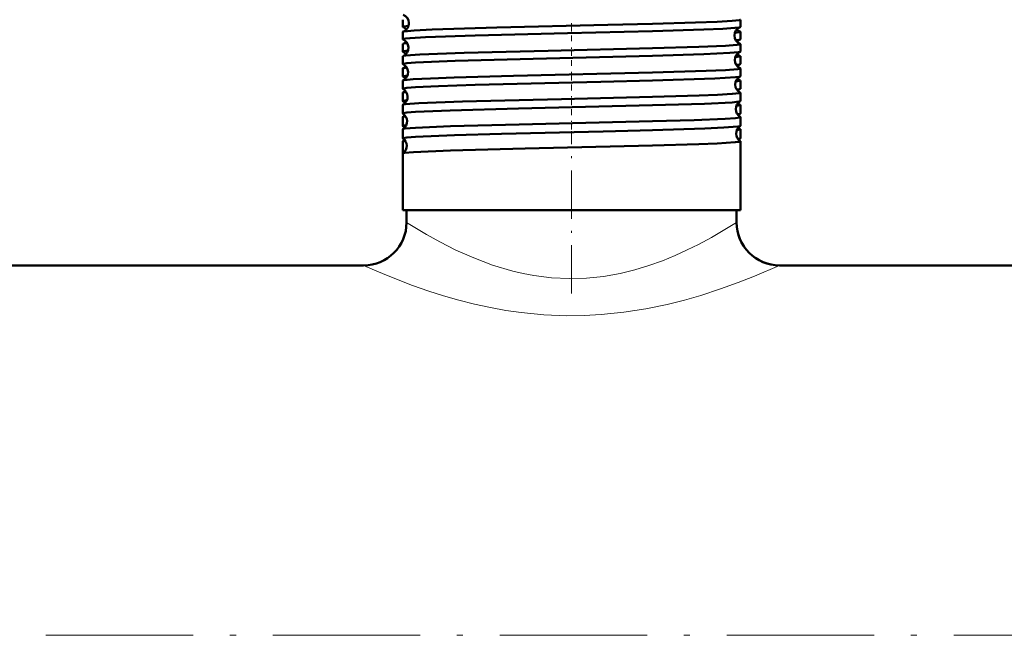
# Model space of a CAD drawing. Extents: x -1351 to 1763, y -1300 to 612.
# Tile 45 of 79: x 237 to 317, y -165 to -115. Entities that reach past the tile are written whole.
import ezdxf

# ---------------------------------------------------------------- set-up
doc = ezdxf.new("R2010")
doc.units = 0
doc.linetypes.add('DASHDOT', pattern=[18.5, 12, -3, 0.5, -3])

msp = doc.modelspace()

# ---------------------------------------------------------------- linework, layer by layer
at = {"color": 7, "lineweight": 50}
for p, q in [((267.842, -115.834), (267.842, -115.249)), ((295.361, -115.834), (295.361, -115.249)), ((267.842, -116.841), (267.842, -116.243)), ((295.361, -116.841), (295.361, -116.243)), ((267.842, -117.848), (267.842, -117.237)), ((295.361, -117.848), (295.361, -117.237)), ((267.842, -118.856), (267.842, -118.23)), ((295.361, -118.856), (295.361, -118.23)), ((267.842, -119.865), (267.842, -119.222)), ((295.361, -119.865), (295.361, -119.222)), ((267.842, -120.874), (267.842, -120.214)), ((295.361, -120.874), (295.361, -120.214)), ((267.842, -121.883), (267.842, -121.206)), ((295.361, -121.883), (295.361, -121.206)), ((267.842, -122.894), (267.842, -122.197)), ((295.361, -122.894), (295.361, -122.197)), ((267.842, -123.905), (267.842, -123.187)), ((295.361, -123.905), (295.361, -123.187)), ((267.842, -124.916), (267.842, -124.177)), ((295.361, -124.916), (295.361, -124.177)), ((267.842, -126.153), (267.842, -125.166)), ((295.361, -130.773), (295.361, -125.166)), ((267.842, -130.773), (267.842, -126.154)), ((295.361, -126.154), (295.361, -126.153)), ((295.361, -130.773), (295.361, -126.154)), ((288.198, -130.773), (267.842, -130.773)), ((268.152, -131.773), (268.152, -130.773)), ((295.361, -130.773), (288.198, -130.773)), ((295.052, -131.773), (295.052, -130.773)), ((295.052, -131.773), (295.052, -130.773)), ((-21.448, -135.273), (264.652, -135.273)), ((264.652, -135.273), (204.602, -135.273)), ((363.602, -135.273), (298.552, -135.273)), ((298.552, -135.273), (541.602, -135.273))]:
    msp.add_line(p, q, dxfattribs=at)
at = {"color": 7, "linetype": 'DASHDOT', "lineweight": 18, "ltscale": 0.038128}
msp.add_line((281.602, -116.986), (281.602, -115.461), dxfattribs=at)
at = {"color": 7, "linetype": 'DASHDOT', "lineweight": 18, "ltscale": 0.0389}
msp.add_line((281.602, -119.001), (281.602, -117.445), dxfattribs=at)
at = {"color": 7, "linetype": 'DASHDOT', "lineweight": 18, "ltscale": 0.03981}
msp.add_line((281.602, -121.02), (281.602, -119.428), dxfattribs=at)
at = {"color": 7, "linetype": 'DASHDOT', "lineweight": 18, "ltscale": 0.040864}
msp.add_line((281.602, -123.042), (281.602, -121.407), dxfattribs=at)
at = {"color": 7, "linetype": 'DASHDOT', "lineweight": 18, "ltscale": 0.042071}
msp.add_line((281.602, -125.067), (281.602, -123.384), dxfattribs=at)
at = {"color": 7, "linetype": 'DASHDOT', "lineweight": 18, "ltscale": 0.328996}
msp.add_line((281.602, -137.566), (281.602, -124.406), dxfattribs=at)
at = {"color": 7, "linetype": 'DASHDOT', "lineweight": 18}
msp.add_line((-427.248, -165.423), (638.952, -165.423), dxfattribs=at)
at = {"color": 7, "lineweight": 50}
for points in [[(288.198, -115.588), (291.711, -115.485), (293.466, -115.417), (294.686, -115.348), (295.284, -115.282), (295.337, -115.267), (295.353, -115.26), (295.359, -115.255), (295.36, -115.253), (295.361, -115.249)], [(267.842, -115.834), (267.843, -115.831), (267.848, -115.825), (267.859, -115.818), (267.895, -115.806), (268.312, -115.75)], [(267.842, -116.841), (267.843, -116.839), (267.845, -116.835), (267.85, -116.83), (267.867, -116.822), (268.061, -116.784), (268.441, -116.746), (269.688, -116.673), (273.751, -116.532), (281.275, -116.345), (288.198, -116.177)], [(267.872, -116.222), (267.952, -116.203), (268.761, -116.127), (270.245, -116.053), (275.508, -115.891), (284.56, -115.677), (288.198, -115.588)], [(288.198, -116.177), (292.372, -116.049), (293.932, -115.981), (294.916, -115.916), (295.252, -115.874), (295.336, -115.854)], [(294.908, -116.324), (295.311, -116.27), (295.346, -116.258), (295.356, -116.252), (295.361, -116.246), (295.361, -116.243)], [(267.867, -117.217), (267.937, -117.199), (268.209, -117.163)], [(294.982, -116.916), (295.266, -116.879), (295.339, -116.859)], [(267.842, -117.848), (267.843, -117.845), (267.848, -117.839), (267.857, -117.833), (267.891, -117.821), (268.272, -117.768)], [(267.864, -118.212), (267.913, -118.198), (268.092, -118.169), (269.231, -118.086), (272.857, -117.951), (279.702, -117.777), (288.198, -117.575)], [(288.198, -117.575), (291.965, -117.464), (294.143, -117.371), (295.073, -117.301), (295.329, -117.258), (295.351, -117.249), (295.358, -117.244), (295.361, -117.239), (295.361, -117.237)], [(288.198, -118.192), (292.394, -118.063), (294.511, -117.962), (295.217, -117.895), (295.342, -117.865)], [(267.842, -118.856), (267.844, -118.852), (267.846, -118.848), (267.855, -118.842), (267.879, -118.833), (268.167, -118.786), (268.872, -118.731), (272.114, -118.596), (278.464, -118.426), (288.198, -118.192)], [(294.948, -118.307), (295.315, -118.256), (295.347, -118.244), (295.356, -118.238), (295.361, -118.233), (295.361, -118.23)], [(267.859, -120.199), (267.925, -120.18), (268.208, -120.141), (268.678, -120.104), (270.112, -120.03), (272.044, -119.961), (276.864, -119.829), (288.198, -119.56)], [(267.861, -119.206), (267.922, -119.188), (268.169, -119.153)], [(288.198, -119.56), (292.584, -119.426), (294.161, -119.355), (295.151, -119.278), (295.303, -119.251), (295.344, -119.238), (295.356, -119.231), (295.359, -119.227), (295.361, -119.222)], [(295.024, -118.927), (295.282, -118.891), (295.344, -118.872)], [(267.842, -119.865), (267.843, -119.862), (267.847, -119.856), (267.856, -119.85), (267.886, -119.839), (268.23, -119.788)], [(267.842, -120.874), (267.844, -120.869), (267.846, -120.866), (267.855, -120.86), (267.879, -120.85), (268.167, -120.804), (268.87, -120.749), (270.762, -120.661), (273.742, -120.564), (283.986, -120.313), (288.198, -120.209)], [(288.198, -120.209), (293.288, -120.043), (294.953, -119.943), (295.274, -119.901), (295.346, -119.88)], [(294.989, -120.288), (295.319, -120.239), (295.348, -120.228), (295.357, -120.223), (295.361, -120.217), (295.361, -120.214)], [(267.857, -121.191), (267.909, -121.175), (268.127, -121.142)], [(295.068, -120.94), (295.295, -120.905), (295.348, -120.888)], [(267.842, -121.883), (267.843, -121.881), (267.847, -121.875), (267.854, -121.87), (267.881, -121.859), (268.186, -121.811)], [(267.855, -122.183), (267.895, -122.169), (268.057, -122.141), (269.152, -122.058), (272.717, -121.923), (280.788, -121.72), (288.198, -121.544)], [(288.198, -121.544), (291.998, -121.431), (293.502, -121.372), (294.702, -121.304), (295.286, -121.239), (295.338, -121.224), (295.353, -121.217), (295.359, -121.212), (295.36, -121.21), (295.361, -121.206)], [(288.198, -122.228), (292.445, -122.097), (294.681, -121.985), (295.235, -121.927), (295.325, -121.907), (295.35, -121.897)], [(267.842, -122.894), (267.844, -122.889), (267.846, -122.886), (267.856, -122.879), (267.879, -122.87), (268.168, -122.824), (268.869, -122.769), (271.712, -122.646), (277.289, -122.491), (288.198, -122.228)], [(295.032, -122.266), (295.324, -122.22), (295.35, -122.21), (295.357, -122.204), (295.361, -122.199), (295.361, -122.197)], [(267.852, -124.165), (267.883, -124.152), (268.01, -124.128), (268.877, -124.054), (271.726, -123.934), (277.328, -123.782), (288.198, -123.525)], [(267.854, -123.174), (267.897, -123.159), (268.083, -123.128)], [(288.198, -123.525), (291.602, -123.426), (294.126, -123.322), (294.972, -123.262), (295.318, -123.212), (295.345, -123.202), (295.356, -123.196), (295.359, -123.192), (295.361, -123.187)], [(295.112, -122.955), (295.306, -122.922), (295.351, -122.906)], [(267.842, -123.905), (267.843, -123.902), (267.846, -123.897), (267.853, -123.892), (267.876, -123.882), (268.141, -123.837)], [(267.842, -124.916), (267.844, -124.911), (267.846, -124.908), (267.856, -124.902), (267.879, -124.893), (268.168, -124.846), (268.869, -124.791), (272.07, -124.657), (275.88, -124.548), (284.165, -124.35), (288.198, -124.249)], [(288.198, -124.249), (292.454, -124.118), (294.021, -124.048), (295.151, -123.961), (295.314, -123.931), (295.352, -123.916)], [(295.078, -124.241), (295.329, -124.198), (295.351, -124.189), (295.358, -124.184), (295.361, -124.179), (295.361, -124.177)], [(267.851, -125.155), (267.887, -125.141), (268.038, -125.113)], [(288.198, -125.503), (291.968, -125.392), (293.463, -125.333), (294.947, -125.243), (295.295, -125.197), (295.341, -125.183), (295.354, -125.176), (295.359, -125.172), (295.36, -125.169), (295.361, -125.166)], [(295.158, -124.972), (295.317, -124.942), (295.353, -124.927)], [(267.85, -126.144), (267.876, -126.132), (267.981, -126.11), (268.708, -126.042), (271.743, -125.912), (277.818, -125.748), (288.198, -125.503)]]:
    msp.add_lwpolyline(points, dxfattribs=at)
at = {"color": 7, "lineweight": 18}
for points in [[(268.152, -131.773), (269.768, -132.751), (270.876, -133.365), (272.174, -134.02), (273.628, -134.666), (275.169, -135.245), (276.813, -135.734), (277.666, -135.934), (278.536, -136.098), (279.966, -136.281), (281.416, -136.353), (282.821, -136.313), (284.212, -136.168), (285.575, -135.926), (286.763, -135.635), (287.911, -135.286), (289.011, -134.891), (290.054, -134.464), (291.034, -134.018), (291.941, -133.568), (293.007, -132.995), (295.052, -131.773)], [(264.652, -135.273), (266.386, -136.025), (268.627, -136.901), (269.956, -137.365), (271.154, -137.746), (272.415, -138.108), (273.685, -138.429), (275.001, -138.714), (276.235, -138.937), (277.494, -139.119), (279.348, -139.299), (281.225, -139.375), (282.625, -139.361), (284.018, -139.288), (285.862, -139.099), (287.661, -138.818), (289.401, -138.456), (290.804, -138.104), (292.143, -137.718), (293.74, -137.198), (295.19, -136.672), (296.521, -136.147), (298.552, -135.273)]]:
    msp.add_lwpolyline(points, dxfattribs=at)
at = {"color": 7, "lineweight": 50}
for centre, radius, start, end in [((267.611, -115.539), 0.732, 290.90159, 3.41699), ((267.613, -115.53), 0.73, 2.7344, 69.14486), ((267.872, -115.819), 0.034, 206.07917, 262.5766), ((267.876, -116.261), 0.0385, 95.59628, 151.1796), ((267.611, -116.509), 0.704, 41.23121, 68.55748), ((295.61, -116.532), 0.732, 112.05749, 180.5678), ((295.572, -115.567), 0.698, 223.18795, 249.87847), ((295.328, -116.261), 0.0385, 28.8204, 84.40372), ((295.331, -115.819), 0.034, 277.4234, 333.92082), ((267.869, -116.829), 0.03, 203.6851, 260.80445), ((267.576, -117.531), 0.732, 2.80774, 66.7538), ((267.612, -116.564), 0.702, 291.35758, 316.7632), ((295.61, -116.539), 0.732, 179.95325, 248.00055), ((295.614, -117.514), 0.711, 112.79431, 138.68535), ((295.334, -116.829), 0.03, 279.19555, 336.3149), ((267.872, -117.251), 0.0333, 97.33111, 153.7884), ((267.867, -117.839), 0.0267, 201.44052, 258.91878), ((267.572, -118.514), 0.71, 41.27814, 65.92747), ((267.575, -117.538), 0.734, 293.26267, 3.35631), ((295.646, -118.532), 0.734, 114.54686, 180.51733), ((295.332, -117.251), 0.0333, 26.2116, 82.66889), ((295.337, -117.839), 0.0267, 281.08121, 338.55948), ((267.869, -118.241), 0.0293, 99.14109, 156.24765), ((295.647, -118.539), 0.734, 180.02431, 245.48286), ((295.611, -117.561), 0.705, 223.34409, 247.33739), ((295.335, -118.241), 0.0293, 23.75234, 80.85891), ((267.865, -118.848), 0.024, 199.28673, 256.95595), ((267.866, -119.232), 0.026, 101.02462, 158.50167), ((267.539, -119.532), 0.734, 2.87226, 64.13914), ((267.538, -119.538), 0.735, 295.88205, 3.29433), ((267.573, -118.558), 0.709, 294.01177, 316.65268), ((295.653, -119.519), 0.717, 115.51312, 138.60189), ((295.337, -119.232), 0.026, 21.49833, 78.97538), ((295.339, -118.848), 0.024, 283.04405, 340.71327), ((267.863, -119.858), 0.0218, 197.42597, 254.90532), ((267.864, -120.222), 0.0234, 102.96992, 160.48751), ((267.533, -120.518), 0.716, 41.37184, 63.11576), ((295.683, -120.533), 0.736, 117.26506, 180.45056), ((295.65, -119.557), 0.711, 223.3701, 244.60192), ((295.339, -120.222), 0.0234, 19.5125, 77.03007), ((295.341, -119.858), 0.0218, 285.09468, 342.57404), ((267.861, -120.868), 0.02, 195.74293, 252.79657), ((267.503, -121.533), 0.735, 2.91292, 61.36246), ((267.534, -120.553), 0.715, 296.83787, 316.57669), ((295.683, -120.538), 0.735, 180.07461, 242.78094), ((295.689, -121.52), 0.718, 118.3336, 138.55864), ((295.342, -120.868), 0.02, 287.20342, 344.25707), ((267.862, -121.212), 0.0212, 104.99583, 162.3868), ((267.86, -121.879), 0.0184, 194.03172, 250.68527), ((267.493, -122.524), 0.724, 41.4774, 60.12656), ((267.502, -121.537), 0.737, 298.66161, 3.25454), ((295.719, -122.534), 0.737, 120.12083, 180.40815), ((295.341, -121.212), 0.0212, 17.6132, 75.00417), ((295.343, -121.879), 0.0184, 289.31473, 345.96829), ((267.861, -122.202), 0.0194, 106.97896, 164.16468), ((295.719, -122.537), 0.737, 180.11646, 239.91664), ((295.684, -121.559), 0.709, 223.3189, 241.77993), ((295.343, -122.202), 0.0194, 15.83532, 73.02103), ((267.859, -122.89), 0.0171, 192.55589, 248.49048), ((267.859, -123.191), 0.0178, 109.2015, 165.84694), ((267.466, -123.537), 0.738, 301.57117, 3.21843), ((267.467, -123.533), 0.737, 2.95368, 58.42055), ((267.497, -122.551), 0.718, 299.7713, 316.55784), ((295.728, -123.525), 0.725, 121.36634, 138.54119), ((295.344, -123.191), 0.0178, 14.15307, 70.7985), ((295.345, -122.89), 0.0171, 291.50952, 347.4441), ((267.858, -123.901), 0.016, 191.30655, 246.47276), ((267.858, -124.18), 0.0164, 111.36627, 167.45828), ((267.457, -124.525), 0.725, 41.49359, 57.0847), ((295.755, -124.534), 0.738, 123.1304, 180.37034), ((295.725, -123.549), 0.721, 223.4719, 238.7151), ((295.345, -124.18), 0.0164, 12.54172, 68.63374), ((295.346, -123.901), 0.016, 293.52725, 348.69345), ((267.857, -124.914), 0.015, 189.93588, 244.01384), ((267.857, -125.169), 0.0153, 113.48611, 168.66578), ((267.431, -125.534), 0.738, 2.97965, 55.35032), ((267.459, -124.548), 0.722, 302.8423, 316.52022), ((295.755, -124.537), 0.738, 180.14436, 236.91476), ((295.766, -125.527), 0.728, 124.4941, 138.52609), ((295.346, -125.169), 0.0153, 11.33421, 66.51388), ((295.346, -124.914), 0.015, 295.98616, 350.06412), ((267.43, -125.536), 0.739, 304.65828, 3.17974), ((267.856, -126.157), 0.0143, 115.76184, 169.94695), ((264.652, -131.773), 3.5, 270, 0), ((264.652, -131.773), 3.5, 270.00005, 359.99989), ((298.552, -131.773), 3.5, 180.00012, 269.99995), ((298.552, -131.773), 3.5, 179.99999, 270)]:
    msp.add_arc(centre, radius, start, end, dxfattribs=at)

doc.saveas('drawing.dxf')
